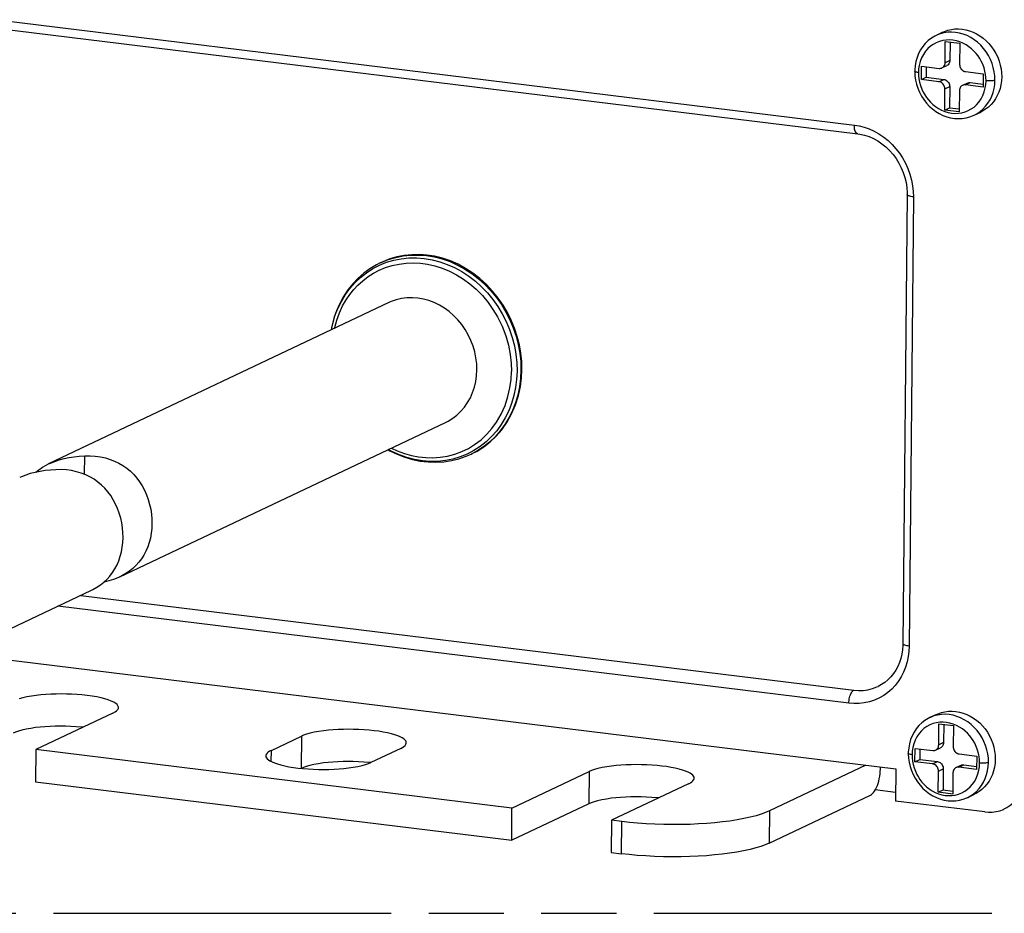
# Model space of a CAD drawing. Header units: millimetres. Extents: x 0 to 210, y 0 to 297.
# Tile 7 of 11: x 65 to 90, y 208 to 231. Entities that reach past the tile are written whole.
import ezdxf

# ---------------------------------------------------------------- set-up
doc = ezdxf.new("R2010")
doc.units = ezdxf.units.MM
doc.header["$LTSCALE"] = 19.36
doc.linetypes.add('PHANTOM', pattern=[0.8, 0.45, -0.05, 0.1, -0.05, 0.1, -0.05])
doc.layers.get('0').update_dxf_attribs({"linetype": 'CONTINUOUS'})
doc.layers.add('DEFAULT_3', color=7, linetype='PHANTOM')

msp = doc.modelspace()

# ---------------------------------------------------------------- linework, layer by layer
at = {"color": 9, "linetype": 'Continuous'}
for p, q in [((64.10925495, 230.73812539), (86.27285095, 228.01677799)), ((88.98976642, 230.16613806), (88.90380857, 230.19197181)), ((89.07319292, 230.13182573), (88.98976642, 230.16613806)), ((88.73853075, 229.68782842), (88.61406635, 229.62879335)), ((87.92647196, 229.38254933), (87.92636932, 229.37473921)), ((89.65806469, 229.32608301), (89.64174255, 229.41095649)), ((88.45544443, 229.1379342), (88.57990884, 229.19696927)), ((89.13739504, 229.0542012), (89.26185944, 229.11323627)), ((89.66960121, 229.15310779), (89.6697039, 229.16092086)), ((88.60770316, 228.95282544), (88.73216756, 229.01186051)), ((87.7954382, 226.16569039), (87.68631971, 214.57393089)), ((74.02846795, 224.40453259), (74.20880333, 224.47729469)), ((74.04842163, 224.46260493), (74.071515, 224.47338663)), ((74.20880333, 224.47729469), (74.39561625, 224.53290615)), ((74.02058112, 224.2727461), (74.18147094, 224.33996698)), ((74.18147094, 224.33996698), (74.35209346, 224.39393632)), ((77.56751198, 221.88652844), (77.57373612, 221.6698622)), ((77.66821256, 221.91436241), (77.67453809, 221.69416652)), ((76.31928813, 219.67622271), (76.48141432, 219.77521739)), ((76.70731125, 219.71612441), (76.54090653, 219.60894792)), ((66.4198122, 219.00579041), (66.42428414, 219.48084808)), ((76.45827619, 219.61806877), (76.28565024, 219.52865307)), ((76.54090653, 219.60894792), (76.38856175, 219.52885726)), ((86.13243808, 213.10058618), (65.73515075, 215.60505814)), ((88.82405791, 212.5627661), (88.73810006, 212.58859985)), ((72.01176513, 212.25061663), (72.00394153, 211.41950855)), ((88.57282224, 212.08445646), (88.44835784, 212.02542138)), ((71.23735672, 211.59468453), (71.24008582, 211.88459919)), ((87.76076345, 211.77917737), (87.76066081, 211.77136725)), ((89.49235617, 211.72271105), (89.47603404, 211.80758453)), ((88.28973592, 211.53456224), (88.41420032, 211.59359731)), ((89.5038927, 211.54973583), (89.50399539, 211.5575489)), ((79.43494371, 211.33916491), (79.42712011, 210.50805683)), ((88.44199464, 211.34945348), (88.56645905, 211.40848855)), ((88.97168652, 211.45082924), (89.09615093, 211.50986431)), ((84.08359907, 210.32247753), (84.07577547, 209.49136945)), ((80.26740736, 209.21580448), (80.27523096, 210.04691255))]:
    msp.add_line(p, q, dxfattribs=at)
at = {"color": 7, "linetype": 'Continuous'}
for p, q in [((64.19898659, 230.51428481), (86.36258259, 227.79293741)), ((88.55841817, 230.41591066), (88.38416801, 230.33326156)), ((88.61406635, 229.62879335), (88.61920384, 230.17455432)), ((88.61920384, 230.17455432), (88.99350756, 230.1285956)), ((88.74296947, 230.15935781), (88.73853075, 229.68782842)), ((88.99350756, 230.1285956), (88.98837006, 229.58283463)), ((88.53352499, 229.49317892), (88.6579894, 229.55221399)), ((88.00166527, 229.19365128), (88.00489902, 229.53717595)), ((88.00489902, 229.53717595), (88.45867819, 229.48145887)), ((88.12866465, 229.52197944), (88.12612967, 229.25268635)), ((89.14062879, 229.39772587), (89.59440795, 229.34200879)), ((89.59440795, 229.34200879), (89.5911742, 228.99848412)), ((88.00166527, 229.19365128), (88.12612967, 229.25268635)), ((88.45544443, 229.1379342), (88.00166527, 229.19365128)), ((88.12612967, 229.25268635), (88.57990884, 229.19696927)), ((89.18701263, 229.10151622), (89.06254823, 229.04248115)), ((89.5911742, 228.99848412), (89.13739504, 229.0542012)), ((89.26185944, 229.11323627), (89.59187297, 229.0727157)), ((88.60256566, 228.40706447), (88.60770316, 228.95282544)), ((88.73216756, 229.01186051), (88.72703007, 228.46609954)), ((88.98200687, 228.90686673), (88.97686938, 228.36110575)), ((88.60256566, 228.40706447), (88.72703007, 228.46609954)), ((88.97686938, 228.36110575), (88.60256566, 228.40706447)), ((88.72703007, 228.46609954), (88.97756815, 228.43533733)), ((89.3612625, 228.2732406), (89.53551267, 228.3558897)), ((87.63494633, 226.22746507), (87.52579674, 214.63564868)), ((74.07312413, 224.47432319), (74.04842103, 224.4626062)), ((74.26747284, 223.4372527), (65.49480179, 219.27626174)), ((67.32827269, 216.36069641), (75.73311458, 220.34722127)), ((76.54534977, 219.60869926), (76.71681176, 219.71712802)), ((76.38856235, 219.528856), (76.41326544, 219.540573)), ((76.41330522, 219.54048882), (76.54534977, 219.60869926)), ((61.51537213, 213.60356275), (66.58148627, 216.00648599)), ((66.32412264, 215.8844151), (86.25951035, 213.43665727)), ((87.52579674, 214.63564868), (87.52579734, 214.6357019)), ((63.15043552, 214.37909439), (87.34200437, 211.40874323)), ((67.15231062, 212.84728262), (65.16088016, 211.90272148)), ((88.39270966, 212.8125387), (88.21845949, 212.7298896)), ((88.44835784, 212.02542138), (88.45349533, 212.57118236)), ((88.45349533, 212.57118236), (88.82779905, 212.52522364)), ((88.57726096, 212.55598585), (88.57282224, 212.08445646)), ((88.82779905, 212.52522364), (88.82266155, 211.97946267)), ((71.24008582, 211.88459919), (72.01176513, 212.25061663)), ((65.16088016, 211.90272148), (65.15305656, 211.0716134)), ((77.44351325, 210.39460377), (65.16088016, 211.90272148)), ((74.5754892, 211.9358309), (73.80380989, 211.56981346)), ((87.83595676, 211.59027932), (87.83919051, 211.93380399)), ((87.83919051, 211.93380399), (88.29296967, 211.87808691)), ((87.96295614, 211.91860748), (87.96042116, 211.64931439)), ((88.36781648, 211.88980696), (88.49228088, 211.94884203)), ((88.97492028, 211.79435391), (89.42869944, 211.73863683)), ((73.80129657, 211.5687242), (73.75383493, 211.57359343)), ((87.83595676, 211.59027932), (87.96042116, 211.64931439)), ((88.28973592, 211.53456224), (87.83595676, 211.59027932)), ((87.96042116, 211.64931439), (88.41420032, 211.59359731)), ((89.42869944, 211.73863683), (89.42546568, 211.39511216)), ((77.44351325, 210.39460377), (79.43494371, 211.33916491)), ((86.57288714, 211.50317895), (84.08359907, 210.32247753)), ((86.94367249, 211.40324814), (86.94418403, 211.45758943)), ((87.34200437, 211.40874323), (87.33418077, 210.57763516)), ((88.43685715, 210.80369251), (88.44199464, 211.34945348)), ((88.56645905, 211.40848855), (88.56132155, 210.86272758)), ((88.81629836, 211.30349476), (88.81116086, 210.75773379)), ((89.02130412, 211.49814426), (88.89683972, 211.43910919)), ((89.42546568, 211.39511216), (88.97168652, 211.45082924)), ((89.09615093, 211.50986431), (89.42616446, 211.46934374)), ((65.15305656, 211.0716134), (77.43568965, 209.56349569)), ((81.99866778, 211.02437917), (80.00723732, 210.07981804)), ((87.33627709, 210.80032989), (86.81421756, 210.86443075)), ((88.43685715, 210.80369251), (88.56132155, 210.86272758)), ((88.81116086, 210.75773379), (88.43685715, 210.80369251)), ((88.56132155, 210.86272758), (88.81185964, 210.83196537)), ((79.42712011, 210.50805683), (77.43568965, 209.56349569)), ((84.07577547, 209.49136945), (86.68952795, 210.73110595)), ((89.64153243, 210.29432799), (87.33418077, 210.57763516)), ((89.19555399, 210.66986864), (89.36980415, 210.75251774)), ((77.43568965, 209.56349569), (77.44351325, 210.39460377)), ((80.00723732, 210.07981804), (79.99941372, 209.24870996)), ((80.27523096, 210.04691255), (80.00723732, 210.07981804)), ((79.99941372, 209.24870996), (80.26740736, 209.21580448))]:
    msp.add_line(p, q, dxfattribs=at)
for points in [[(88.38337914, 230.33288546), (88.34588389, 230.31398682), (88.25851943, 230.26094007), (88.17722358, 230.19823581), (88.10286669, 230.12650462), (88.03623457, 230.04647359), (87.97800604, 229.95892739), (87.92877219, 229.86470987), (87.8890428, 229.76472845), (87.85923726, 229.65992908), (87.83969078, 229.55130058), (87.83065442, 229.43985775), (87.83006169, 229.41191383)], [(88.55841817, 230.41591066), (88.59945368, 230.43409838), (88.68625133, 230.46470176), (88.7761215, 230.48615571), (88.86880988, 230.4983146), (88.96302046, 230.50092847), (89.05739794, 230.49404415), (89.15168563, 230.47776322), (89.24562309, 230.4520489), (89.33786502, 230.41718519), (89.42713457, 230.37373236), (89.51316411, 230.32190413), (89.59562104, 230.26182903), (89.67339468, 230.19423462), (89.74552818, 230.12001638), (89.8117061, 230.03957607), (89.87154955, 229.95331988), (89.92435705, 229.86218689), (89.9695826, 229.76715953), (90.00693716, 229.66890746), (90.03613587, 229.56815824), (90.05689869, 229.46582707), (90.06903973, 229.36281268), (90.07245505, 229.25998588)], [(88.53346219, 229.49331278), (88.54812278, 229.50133528), (88.56678511, 229.51576814), (88.58286589, 229.53356206), (88.59614702, 229.55488327), (88.60608316, 229.57846693), (88.61197902, 229.60295244), (88.61406635, 229.62879335)], [(88.73853075, 229.68782842), (88.73669354, 229.66318837), (88.73117596, 229.63950203), (88.72180827, 229.61629027), (88.70909971, 229.59499045), (88.69345247, 229.57689199), (88.675018, 229.56195957), (88.65791853, 229.55236419)], [(88.98837006, 229.58283463), (88.98973967, 229.55780084), (88.99479909, 229.5328158), (89.00370865, 229.50735988), (89.01598732, 229.48299201), (89.03125808, 229.4610973), (89.04936918, 229.44167764), (89.07045174, 229.42495433), (89.09328014, 229.41165426), (89.11652475, 229.40267819), (89.14062879, 229.39772587)], [(87.83006166, 229.4119102), (87.83001577, 229.39669407), (87.83528827, 229.28820804), (87.8503406, 229.17976716), (87.87503731, 229.07244408), (87.90914912, 228.96726253), (87.95235193, 228.86523386), (88.00423221, 228.76733678), (88.06429182, 228.67450816), (88.13195181, 228.58763565), (88.20656048, 228.50754542), (88.28739445, 228.4349992), (88.37367851, 228.37067455), (88.46457105, 228.31517576), (88.55921569, 228.26899991), (88.65670971, 228.23256059), (88.75612176, 228.20617277), (88.85646461, 228.19005269), (88.95685578, 228.18429478), (89.05634866, 228.18891087), (89.15408714, 228.20382577), (89.24919674, 228.22888549), (89.34080808, 228.26384805), (89.36077958, 228.27301318)], [(88.45867819, 229.48145887), (88.48167887, 229.48036939), (88.5042532, 229.48331897), (88.52686498, 229.49042921), (88.53346219, 229.49331278)], [(88.60770316, 228.95282544), (88.60633355, 228.97785923), (88.60127414, 229.00284427), (88.59236457, 229.02830019), (88.5800859, 229.05266806), (88.56481514, 229.07456277), (88.54670404, 229.09398243), (88.52562148, 229.11070574), (88.50279308, 229.12400582), (88.47954847, 229.13298188), (88.45544443, 229.1379342)], [(88.57990884, 229.19696927), (88.6028769, 229.1924145), (88.62534364, 229.18393458), (88.6477695, 229.17129441), (88.66877313, 229.15519929), (88.68712095, 229.13622216), (88.70282999, 229.11452493), (88.7156795, 229.08999529), (88.7251492, 229.06402889), (88.73057099, 229.03815374), (88.73216756, 229.01186051)], [(89.06261103, 229.0423473), (89.04795044, 229.03432479), (89.02928812, 229.01989193), (89.01320733, 229.00209801), (88.9999262, 228.9807768), (88.98999006, 228.95719314), (88.98409421, 228.93270763), (88.98200687, 228.90686673)], [(89.13739504, 229.0542012), (89.11439435, 229.05529068), (89.09182002, 229.0523411), (89.06920824, 229.04523086), (89.06261103, 229.0423473)], [(89.1870835, 229.10136602), (89.19133239, 229.1032841), (89.21435819, 229.11095398), (89.23771793, 229.11420776), (89.26185944, 229.11323627)], [(90.07245505, 229.25998588), (90.06711498, 229.15824498), (90.053066, 229.05844792), (90.03042441, 228.96143335), (89.99939477, 228.86806915), (89.96028454, 228.77922023), (89.91338391, 228.69551667), (89.85897635, 228.61753353), (89.79763869, 228.54614412), (89.73011104, 228.4821325), (89.65676083, 228.42578733), (89.57788573, 228.37741841), (89.53551267, 228.3558897)], [(86.36252036, 227.79294893), (86.41360979, 227.78553494), (86.53324629, 227.75921818), (86.6513142, 227.72069632), (86.7667941, 227.67035509), (86.87864493, 227.60869047), (86.98587241, 227.53628883), (87.08751338, 227.45383659), (87.1826824, 227.36208513), (87.27054745, 227.26186358), (87.3503416, 227.15406949), (87.42136952, 227.03966123), (87.48301641, 226.91964238), (87.53474543, 226.79506246), (87.57610154, 226.66701026), (87.60671573, 226.53660396), (87.62630607, 226.40499311), (87.63468468, 226.27329051), (87.63494633, 226.22746507)], [(74.47349103, 224.61689203), (74.29295239, 224.56368544), (74.11587808, 224.49403061), (74.07309991, 224.47437433)], [(77.69924245, 221.70588336), (77.69366401, 221.91786669), (77.67201622, 222.13132723), (77.63428778, 222.34726545), (77.58051257, 222.56267996), (77.50999535, 222.77624766), (77.42491209, 222.98393422), (77.32827576, 223.17948702), (77.21688009, 223.36823781), (77.08773689, 223.55533754), (76.94320486, 223.73507598), (76.78354912, 223.90436073), (76.61206226, 224.06048934), (76.4314689, 224.19974965), (76.24373815, 224.3220785), (76.05207878, 224.42589283), (75.85549638, 224.51204026), (75.65177069, 224.58121133), (75.44778798, 224.63229422), (75.25199241, 224.66393551), (75.05749004, 224.67755056), (74.85736341, 224.67402037), (74.66012718, 224.6535945), (74.47349103, 224.61689203)], [(74.04715812, 224.46200511), (73.94891645, 224.41220497), (73.78065564, 224.31127491), (73.62178966, 224.19517735), (73.47337823, 224.06467842), (73.33640568, 223.92063733), (73.2117754, 223.76399866), (73.10030485, 223.59578371), (73.00270991, 223.4170575), (72.91962418, 223.22894583), (72.85159319, 223.0326225), (72.79907566, 222.82929554), (72.78216254, 222.73275088)], [(76.53852815, 221.70336554), (76.53341099, 221.85752883), (76.51521524, 222.01199233), (76.48409482, 222.16543938), (76.44031498, 222.31655757), (76.38425, 222.46405459), (76.31637816, 222.60667275), (76.23727946, 222.74319402), (76.14762702, 222.87245681), (76.04818269, 222.99336115), (75.93979628, 223.10487237), (75.8233934, 223.20603763), (75.6999678, 223.2959932), (75.57057434, 223.37397063), (75.43631536, 223.43930597), (75.29833491, 223.49144227), (75.15781058, 223.52993421), (75.01594071, 223.55445316), (74.87393724, 223.56478943), (74.73301314, 223.56085488), (74.59437047, 223.54268342), (74.45919274, 223.51043056), (74.3286317, 223.46437138), (74.26747284, 223.4372527)], [(75.73311458, 220.34722127), (75.79678785, 220.37957603), (75.91482427, 220.45195585), (76.02505738, 220.53662412), (76.12654568, 220.63285721), (76.21842188, 220.73983127), (76.29990509, 220.8566356), (76.37030181, 220.98227608), (76.42901074, 221.11568007), (76.47553115, 221.25571041), (76.50946526, 221.40116954), (76.53052372, 221.5508132), (76.53852815, 221.70336554)], [(76.71681176, 219.71712802), (76.8818985, 219.84513811), (77.03756287, 219.99257611), (77.18172332, 220.15855531), (77.31357391, 220.34652063), (77.43405564, 220.56434249), (77.5358462, 220.79785772), (77.61067192, 221.03902866), (77.66232791, 221.27734923), (77.69198107, 221.49798597), (77.69924245, 221.70588336)], [(65.49480887, 219.27624806), (65.54036435, 219.29705319), (65.65159157, 219.34147598), (65.76841744, 219.37966242), (65.89073382, 219.41171629), (66.01854056, 219.4376808), (66.15071626, 219.45776753), (66.28608426, 219.47209367), (66.42428414, 219.48084808)], [(66.42428414, 219.48084808), (66.5629377, 219.48260989), (66.69859059, 219.47456084), (66.83088359, 219.45685133), (66.95861294, 219.42972174), (67.08062365, 219.39338793), (67.19694495, 219.34821629), (67.30747222, 219.29449993), (67.4119565, 219.23261448), (67.51025074, 219.16297394), (67.60235229, 219.08571366), (67.6884764, 219.00089387), (67.76812049, 218.90909069), (67.84097404, 218.81090217), (67.90701165, 218.70633031), (67.9663965, 218.59515082), (68.01845372, 218.47859856), (68.06271423, 218.35734352), (68.09894543, 218.23285264), (68.12669167, 218.10625864), (68.14613382, 217.97916344), (68.15713768, 217.85372327), (68.15990315, 217.7292757)], [(74.24717611, 219.64242149), (74.28988546, 219.61739054), (74.48123236, 219.5248735), (74.67740975, 219.4489879), (74.87709175, 219.39021342), (75.07892351, 219.34891258), (75.28152489, 219.32532351), (75.48346114, 219.31955212), (75.68348739, 219.33157381), (75.88031082, 219.36126723), (76.07266866, 219.40840799), (76.25931448, 219.47266662), (76.38731072, 219.52826439)], [(65.16038214, 219.06084465), (65.24266237, 219.12652212), (65.33581773, 219.18964994), (65.43503489, 219.24641917), (65.49480887, 219.27624806)], [(65.67749771, 219.12663765), (65.53929784, 219.11788324), (65.40392984, 219.1035571), (65.27175413, 219.08347037), (65.1439474, 219.05750586), (65.02163102, 219.025452), (64.90480515, 218.98726555), (64.79357793, 218.94284277), (64.74802245, 218.92203763)], [(67.41311673, 217.37506527), (67.41035125, 217.49951285), (67.3993474, 217.62495302), (67.37990525, 217.75204821), (67.35215901, 217.87864222), (67.31592781, 218.00313309), (67.2716673, 218.12438813), (67.21961007, 218.24094039), (67.16022523, 218.35211988), (67.09418762, 218.45669174), (67.02133407, 218.55488027), (66.94168998, 218.64668344), (66.85556587, 218.73150324), (66.76346432, 218.80876352), (66.66517008, 218.87840405), (66.5606858, 218.9402895), (66.45015852, 218.99400587), (66.33383723, 219.0391775), (66.21182651, 219.07551131), (66.08409717, 219.1026409), (65.95180416, 219.12035041), (65.81615128, 219.12839946), (65.67749771, 219.12663765)], [(68.15990315, 217.7292757), (68.15481663, 217.60618311), (68.14149638, 217.48469034), (68.1197325, 217.36409272), (68.0896893, 217.24633541), (68.05120727, 217.13284405), (68.00475668, 217.02433951), (67.95058077, 216.92190975), (67.88918009, 216.82580753), (67.82126952, 216.73682122), (67.74667612, 216.65443075), (67.66542912, 216.57829884), (67.57783966, 216.50862431), (67.48441644, 216.4455711), (67.38493007, 216.38891341), (67.32826627, 216.36070882)], [(66.58147985, 216.0064984), (66.63814365, 216.03470298), (66.73763002, 216.09136068), (66.83105323, 216.15441388), (66.9186427, 216.22408841), (66.9998897, 216.30022033), (67.07448309, 216.38261079), (67.14239366, 216.4715971), (67.20379435, 216.56769932), (67.25797026, 216.67012908), (67.30442085, 216.77863362), (67.34290288, 216.89212498), (67.37294607, 217.00988229), (67.39470996, 217.13047991), (67.40803021, 217.25197268), (67.41311673, 217.37506527)], [(67.32826627, 216.36070882), (67.27935896, 216.33843814), (67.16788396, 216.29420538), (67.05078069, 216.25622341), (66.92815392, 216.22439638), (66.91595221, 216.22194822)], [(87.52582783, 214.63570297), (87.52499671, 214.59790256), (87.51649247, 214.48272292), (87.49898192, 214.36950376), (87.47251244, 214.25919205), (87.43722036, 214.15269702), (87.39333295, 214.05090431), (87.34115624, 213.95464486), (87.2810841, 213.86472082), (87.21358887, 213.78187328), (87.13914779, 213.70670827), (87.05829345, 213.63978744), (86.97153383, 213.58156982), (86.88441533, 213.5348467)], [(67.29506454, 212.99126463), (67.29411947, 213.00299419), (67.28293247, 213.03537572), (67.25999784, 213.06646193), (67.22400973, 213.09707484), (67.17374829, 213.12802143), (67.11017092, 213.15830673), (67.03336155, 213.18735343), (66.94472071, 213.21471559), (66.84565044, 213.23974549), (66.73623016, 213.2624711), (66.61587766, 213.28286565), (66.48797985, 213.30044565), (66.35470501, 213.31469014), (66.21912683, 213.32568485), (66.08572002, 213.33324962), (65.95244972, 213.33766116), (65.81849121, 213.33916081), (65.68468875, 213.33767456), (65.55083156, 213.33321383), (65.41926012, 213.32576369), (65.29272826, 213.3153877), (65.16978524, 213.30186192), (65.04825886, 213.28482951), (64.93306722, 213.26475264), (64.82797908, 213.24170626), (64.73427023, 213.21649519)], [(86.25951035, 213.43665727), (86.37729981, 213.42766039), (86.49622194, 213.43148175), (86.61745386, 213.44795702), (86.73746423, 213.47757923), (86.85376547, 213.52141539), (86.88416632, 213.53536977)], [(67.15231062, 212.84728262), (67.20624507, 212.87639852), (67.24756202, 212.90661629), (67.27649414, 212.93813155), (67.29234346, 212.9703574), (67.29506454, 212.99126463)], [(88.39270966, 212.8125387), (88.43374517, 212.83072642), (88.52054282, 212.8613298), (88.61041299, 212.88278374), (88.70310137, 212.89494264), (88.79731195, 212.89755651), (88.89168943, 212.89067219), (88.98597711, 212.87439126), (89.07991458, 212.84867694), (89.17215651, 212.81381323), (89.26142605, 212.7703604), (89.3474556, 212.71853217), (89.42991253, 212.65845707), (89.50768617, 212.59086265), (89.57981967, 212.51664442), (89.64599759, 212.4362041), (89.70584104, 212.34994792), (89.75864854, 212.25881492), (89.80387409, 212.16378757), (89.84122865, 212.0655355), (89.87042736, 211.96478628), (89.89119017, 211.86245511), (89.90333122, 211.75944071), (89.90674653, 211.65661392)], [(88.21767063, 212.72951349), (88.18017538, 212.71061486), (88.09281092, 212.65756811), (88.01151507, 212.59486385), (87.93715818, 212.52313266), (87.87052606, 212.44310163), (87.81229752, 212.35555543), (87.76306368, 212.26133791), (87.72333429, 212.16135648), (87.69352874, 212.05655712), (87.67398226, 211.94792862), (87.66494591, 211.83648579), (87.66435318, 211.80854187)], [(66.37829626, 212.48015763), (66.33065635, 212.48504516), (66.20055359, 212.49509268), (66.06466776, 212.50240845), (65.92778791, 212.50680601), (65.7955513, 212.5081132), (65.66429212, 212.50637724), (65.53038962, 212.50148786), (65.39934588, 212.49374531), (65.27786659, 212.48378767), (65.15872023, 212.47049115), (65.0328406, 212.45242871), (64.91243741, 212.43114806), (64.80706641, 212.40738843), (64.71562322, 212.3821482), (64.64044884, 212.35682774), (64.58076295, 212.33096027)], [(74.71790911, 212.07981711), (74.7160688, 212.10103278), (74.70486211, 212.12804691), (74.68378617, 212.15416737), (74.65348358, 212.18093394), (74.61274744, 212.20778492), (74.56069174, 212.23486214), (74.49699647, 212.26159491), (74.42082637, 212.28757101), (74.33284113, 212.31245678), (74.2321622, 212.33603633), (74.12256898, 212.35754413), (74.00766359, 212.3760738), (73.88709929, 212.39183215), (73.76165853, 212.40470151), (73.63155576, 212.41474904), (73.49566994, 212.4220648), (73.35879009, 212.42646236), (73.22655348, 212.42776956), (73.0952943, 212.4260336), (72.9613918, 212.42114422), (72.83034806, 212.41340166), (72.70886877, 212.40344403), (72.58972241, 212.3901475), (72.46384278, 212.37208507), (72.34343959, 212.35080442), (72.23806858, 212.32704479), (72.1466254, 212.30180455), (72.07145102, 212.2764841), (72.01176513, 212.25061663)], [(74.5754892, 211.9358309), (74.62144716, 211.95983446), (74.65887721, 211.98524148), (74.68823241, 212.01204391), (74.70815353, 212.04026588), (74.7172086, 212.07076744), (74.71790911, 212.07981711)], [(88.57282224, 212.08445646), (88.57098503, 212.05981641), (88.56546745, 212.03613007), (88.55609976, 212.01291831), (88.5433912, 211.99161849), (88.52774396, 211.97352003), (88.50930949, 211.95858761), (88.49221002, 211.94899223)], [(71.24008582, 211.88459919), (71.19412786, 211.86059562), (71.15669781, 211.8351886), (71.12734261, 211.80838618), (71.10742149, 211.78016421), (71.09836642, 211.74966265), (71.09766591, 211.74061298)], [(87.66435314, 211.80853823), (87.66430726, 211.79332211), (87.66957976, 211.68483608), (87.68463209, 211.57639519), (87.7093288, 211.46907212), (87.74344061, 211.36389057), (87.78664342, 211.26186189), (87.8385237, 211.16396482), (87.89858331, 211.0711362), (87.9662433, 210.98426369), (88.04085197, 210.90417345), (88.12168594, 210.83162724), (88.20797, 210.76730259), (88.29886254, 210.7118038), (88.39350718, 210.66562795), (88.49100119, 210.62918863), (88.59041325, 210.60280081), (88.6907561, 210.58668073), (88.79114726, 210.58092282), (88.89064015, 210.58553891), (88.98837863, 210.60045381), (89.08348822, 210.62551353), (89.17509957, 210.66047608), (89.19507107, 210.66964122)], [(88.29296967, 211.87808691), (88.31597036, 211.87699743), (88.33854469, 211.87994701), (88.36115647, 211.88705724), (88.36775368, 211.88994081)], [(88.36775368, 211.88994081), (88.38241427, 211.89796332), (88.40107659, 211.91239618), (88.41715738, 211.9301901), (88.43043851, 211.95151131), (88.44037465, 211.97509497), (88.4462705, 211.99958048), (88.44835784, 212.02542138)], [(88.82266155, 211.97946267), (88.82403116, 211.95442887), (88.82909057, 211.92944384), (88.83800014, 211.90398792), (88.85027881, 211.87962005), (88.86554957, 211.85772534), (88.88366067, 211.83830568), (88.90474322, 211.82158236), (88.92757163, 211.80828229), (88.95081624, 211.79930623), (88.97492028, 211.79435391)], [(71.09766591, 211.74061298), (71.09950622, 211.71939731), (71.11071291, 211.69238318), (71.13178885, 211.66626271), (71.16209144, 211.63949615), (71.20282758, 211.61264516), (71.25488328, 211.58556794), (71.31857855, 211.55883518), (71.39474865, 211.53285908), (71.48273389, 211.5079733), (71.58341282, 211.48439376), (71.69300604, 211.46288595), (71.80791143, 211.44435629), (71.92847573, 211.42859793), (72.0539165, 211.41572857), (72.18401926, 211.40568105), (72.31990508, 211.39836528), (72.45678493, 211.39396772), (72.58902154, 211.39266053), (72.72028072, 211.39439649), (72.85418322, 211.39928587), (72.98522696, 211.40702842), (73.10670625, 211.41698606), (73.22585261, 211.43028258), (73.35173224, 211.44834502), (73.47213543, 211.46962567), (73.57750644, 211.4933853), (73.66894962, 211.51862553), (73.744124, 211.54394599), (73.80380989, 211.56981346)], [(73.75383493, 211.57359343), (73.62373217, 211.58364096), (73.48784634, 211.59095672), (73.35096649, 211.59535429), (73.21872988, 211.59666148), (73.0874707, 211.59492552), (72.9535682, 211.59003614), (72.82252447, 211.58229359), (72.70104517, 211.57233595), (72.58189881, 211.55903942), (72.45601919, 211.54097699), (72.33561599, 211.51969634), (72.23024499, 211.49593671), (72.1388018, 211.47069648), (72.06362742, 211.44537602), (72.00645486, 211.42059781)], [(88.44199464, 211.34945348), (88.44062503, 211.37448727), (88.43556562, 211.39947231), (88.42665606, 211.42492823), (88.41437739, 211.4492961), (88.39910663, 211.47119081), (88.38099553, 211.49061046), (88.35991297, 211.50733378), (88.33708457, 211.52063385), (88.31383995, 211.52960992), (88.28973592, 211.53456224)], [(88.41420032, 211.59359731), (88.43716839, 211.58904254), (88.45963513, 211.58056262), (88.48206099, 211.56792245), (88.50306461, 211.55182733), (88.52141243, 211.5328502), (88.53712147, 211.51115297), (88.54997099, 211.48662333), (88.55944069, 211.46065693), (88.56486248, 211.43478178), (88.56645905, 211.40848855)], [(89.90674653, 211.65661392), (89.90140646, 211.55487302), (89.88735749, 211.45507596), (89.86471589, 211.35806139), (89.83368626, 211.26469719), (89.79457603, 211.17584827), (89.7476754, 211.0921447), (89.69326784, 211.01416157), (89.63193018, 210.94277215), (89.56440252, 210.87876054), (89.49105232, 210.82241536), (89.41217722, 210.77404645), (89.36980415, 210.75251774)], [(82.14108769, 211.16836538), (82.13924738, 211.18958105), (82.12804069, 211.21659519), (82.10696476, 211.24271565), (82.07666216, 211.26948221), (82.03592602, 211.2963332), (81.98387032, 211.32341042), (81.92017505, 211.35014318), (81.84400495, 211.37611929), (81.75601971, 211.40100506), (81.65534078, 211.4245846), (81.54574756, 211.44609241), (81.43084217, 211.46462207), (81.31027787, 211.48038043), (81.18483711, 211.49324979), (81.05473434, 211.50329731), (80.91884852, 211.51061308), (80.78196867, 211.51501064), (80.64973206, 211.51631784), (80.51847288, 211.51458188), (80.38457038, 211.5096925), (80.25352664, 211.50194994), (80.13204735, 211.49199231), (80.01290099, 211.47869578), (79.88702136, 211.46063334), (79.76661817, 211.43935269), (79.66124716, 211.41559307), (79.56980398, 211.39035283), (79.4946296, 211.36503238), (79.43494371, 211.33916491)], [(86.68952795, 210.73110595), (86.71616834, 210.74665061), (86.74295974, 210.76924728), (86.77030366, 210.79927126), (86.79699562, 210.83559662), (86.82196295, 210.87739861), (86.84521169, 210.92414901), (86.86642631, 210.97513995), (86.8854988, 211.0300856), (86.90230669, 211.08870391), (86.91657787, 211.15027565), (86.92807323, 211.21485655), (86.93657135, 211.27983975), (86.94173346, 211.34231341), (86.94367249, 211.40324814)], [(88.89690252, 211.43897533), (88.88224193, 211.43095283), (88.8635796, 211.41651997), (88.84749882, 211.39872605), (88.83421769, 211.37740484), (88.82428155, 211.35382118), (88.81838569, 211.32933567), (88.81629836, 211.30349476)], [(88.97168652, 211.45082924), (88.94868584, 211.45191872), (88.92611151, 211.44896914), (88.90349972, 211.4418589), (88.89690252, 211.43897533)], [(89.02137498, 211.49799406), (89.02562388, 211.49991214), (89.04864968, 211.50758202), (89.07200942, 211.5108358), (89.09615093, 211.50986431)], [(90.14032306, 210.3728576), (90.2058046, 210.40727289), (90.28719829, 210.46066552), (90.36219639, 210.52285238), (90.43071647, 210.59374887), (90.49231316, 210.67319758), (90.54703257, 210.76164366), (90.59331778, 210.85719494), (90.62960886, 210.95902715), (90.65596094, 211.06438171), (90.67185105, 211.16984609), (90.67745353, 211.27655781)], [(81.99866778, 211.02437917), (82.04462575, 211.04838274), (82.08205579, 211.07378976), (82.11141099, 211.10059219), (82.13133211, 211.12881415), (82.14038718, 211.15931572), (82.14108769, 211.16836538)], [(81.22465342, 210.65725418), (81.17701351, 210.66214171), (81.04691075, 210.67218924), (80.91102493, 210.679505), (80.77414507, 210.68390256), (80.64190846, 210.68520976), (80.51064929, 210.6834738), (80.37674678, 210.67858442), (80.24570305, 210.67084186), (80.12422376, 210.66088423), (80.00507739, 210.6475877), (79.87919777, 210.62952526), (79.75879457, 210.60824462), (79.65342357, 210.58448499), (79.56198038, 210.55924475), (79.486806, 210.5339243), (79.42712011, 210.50805683)], [(84.08359907, 210.32247753), (83.98436124, 210.27947058), (83.8690834, 210.23796327), (83.73766581, 210.19772439), (83.59040767, 210.15944756), (83.42583301, 210.12347547), (83.24916764, 210.09062973), (83.06544888, 210.06199457), (82.87376611, 210.03712492), (82.67469339, 210.01587095), (82.46881394, 209.99843118), (82.25651046, 209.98495594), (82.03895859, 209.97543991), (81.8177358, 209.96985608), (81.59201931, 209.9684198), (81.3588771, 209.97138424), (81.1262143, 209.97860893), (80.90104197, 209.99019909), (80.68311034, 210.00567083), (80.47476758, 210.02451921), (80.27523096, 210.04691255)], [(89.64153243, 210.29432799), (89.73611538, 210.28714329), (89.83147481, 210.29024064), (89.92854028, 210.30350615), (90.02452314, 210.3272815), (90.1174549, 210.36236853), (90.14032306, 210.3728576)], [(84.07577547, 209.49136945), (83.97653764, 209.4483625), (83.8612598, 209.40685519), (83.72984221, 209.36661631), (83.58258407, 209.32833949), (83.41800942, 209.29236739), (83.24134404, 209.25952165), (83.05762528, 209.23088649), (82.86594251, 209.20601684), (82.66686979, 209.18476288), (82.46099035, 209.1673231), (82.24868687, 209.15384786), (82.031135, 209.14433183), (81.80991221, 209.138748), (81.58419571, 209.13731172), (81.3510535, 209.14027616), (81.1183907, 209.14750085), (80.89321838, 209.15909101), (80.67528675, 209.17456275), (80.46694398, 209.19341114), (80.26740736, 209.21580448)]]:
    msp.add_lwpolyline(points, dxfattribs=at)
at = {"color": 9, "linetype": 'Continuous'}
for points in [[(89.89820488, 229.17733678), (89.89428958, 229.28655711), (89.88053652, 229.3959382), (89.85707814, 229.50442671), (89.82414034, 229.6109779), (89.78204032, 229.71456568), (89.73118349, 229.8141925), (89.67205962, 229.90889896), (89.60523805, 229.99777302), (89.5313623, 230.07995884), (89.45114377, 230.15466496), (89.36535497, 230.22117196), (89.27482205, 230.27883938), (89.18041684, 230.32711189), (89.08304847, 230.36552461), (88.98365459, 230.39370765), (88.88319236, 230.41138958), (88.78262924, 230.41840013), (88.68293364, 230.41467181), (88.58506563, 230.40024049), (88.48996769, 230.37524516), (88.39855568, 230.33992656), (88.38416801, 230.33326156)], [(88.72931484, 230.21551527), (88.64076668, 230.21280209), (88.55300517, 230.20016408), (88.467251, 230.17713227), (88.38480455, 230.14430885), (88.3072521, 230.1020004), (88.23495653, 230.05062477), (88.16889842, 229.99122503), (88.10881095, 229.92223212), (88.05371182, 229.84097244), (88.00672799, 229.75180274), (87.97092574, 229.6564133), (87.94550476, 229.56012996)], [(88.90380857, 230.19197181), (88.81699454, 230.20846212), (88.72931484, 230.21551527)], [(89.64174255, 229.41095649), (89.61775548, 229.49692567), (89.58378697, 229.58640916), (89.54479678, 229.67085342), (89.50674327, 229.738977), (89.4643141, 229.80138222), (89.41335909, 229.86670007), (89.35635013, 229.92956312), (89.29478542, 229.98730886), (89.22743584, 230.04045352), (89.15284375, 230.08931114), (89.07319292, 230.13182573)], [(87.94550476, 229.56012996), (87.93071456, 229.46957813), (87.92647196, 229.38254933)], [(87.926371, 229.37485746), (87.90334287, 229.37823148), (87.88263703, 229.3823942), (87.86479941, 229.38725562), (87.85028877, 229.39269768), (87.83947271, 229.39858767), (87.83269657, 229.40476987), (87.83009109, 229.41107296), (87.83006166, 229.4119102)], [(87.92636932, 229.37473921), (87.92860518, 229.29286825), (87.93800852, 229.20957718), (87.95433063, 229.12470377), (87.97831765, 229.03873467), (88.0122861, 228.94925127), (88.05127622, 228.86480708), (88.08932969, 228.7966835), (88.13175882, 228.73427827), (88.18271376, 228.66896044), (88.23972264, 228.60609741), (88.30128727, 228.54835167), (88.36863676, 228.495207), (88.44322875, 228.44634936), (88.52287948, 228.40383474), (88.60630586, 228.36952234), (88.6922636, 228.34368852), (88.77907754, 228.32719811), (88.86675715, 228.32014484), (88.95530523, 228.32285787)], [(89.6697039, 229.16092086), (89.66746804, 229.24279187), (89.65806469, 229.32608301)], [(89.3612625, 228.2732406), (89.43372073, 228.31187739), (89.51516437, 228.36672629), (89.59042106, 228.43059384), (89.65876547, 228.5028642), (89.7195408, 228.58284272), (89.77216367, 228.66976324), (89.81612283, 228.76278184), (89.85099028, 228.86098397), (89.87644338, 228.96345724), (89.89223674, 229.06925065), (89.89820488, 229.17733678)], [(89.65056793, 228.97552746), (89.66535836, 229.06607912), (89.66960121, 229.15310779)], [(89.8982037, 229.17733693), (89.88469424, 229.17205495), (89.8677347, 229.16734844), (89.84768796, 229.16334225), (89.82503996, 229.16013967), (89.80034242, 229.15782204), (89.7742461, 229.15646456), (89.74747628, 229.15609148), (89.72069302, 229.15670911), (89.69456103, 229.1582975), (89.66970332, 229.16080316)], [(88.95530523, 228.32285787), (89.04306668, 228.33549571), (89.12882079, 228.35852732), (89.21126722, 228.39135053), (89.28881968, 228.43365877), (89.36111528, 228.48503417), (89.42717344, 228.54443366), (89.48726099, 228.61342631), (89.54236026, 228.69468575), (89.58934427, 228.7838552), (89.62514673, 228.87924437), (89.65056793, 228.97552746)], [(86.27285095, 228.01677799), (86.39801528, 227.99619431), (86.52436069, 227.9633457), (86.65261234, 227.91840542), (86.78059474, 227.86085366), (86.90776413, 227.7890599), (87.02995046, 227.70652955), (87.14190573, 227.61678838), (87.24632011, 227.51814475), (87.34476999, 227.40950742), (87.43534876, 227.29260101), (87.51648233, 227.1692793), (87.58874949, 227.03806355), (87.65311023, 226.89630668), (87.70684679, 226.74936749), (87.74717004, 226.60130608), (87.77525413, 226.45337154), (87.79137407, 226.30849161), (87.7954382, 226.16569039)], [(86.36260763, 227.79293831), (86.34737305, 227.79724577), (86.33296477, 227.80630822), (86.31955514, 227.82002308), (86.30746155, 227.83817516), (86.2969395, 227.8604824), (86.28816511, 227.88645409), (86.28129655, 227.91545443), (86.27641309, 227.94713659), (86.27359064, 227.98112651), (86.27286629, 228.01678529)], [(87.79545356, 226.16569767), (87.76305485, 226.17031138), (87.733372, 226.17584051), (87.70697198, 226.18218984), (87.68415797, 226.18927455), (87.66520543, 226.19701114), (87.65061016, 226.20524018), (87.64072432, 226.21380978), (87.63566273, 226.2225511), (87.6349459, 226.22740922)], [(74.071515, 224.47338663), (74.25478816, 224.54733407), (74.4446444, 224.60385148)], [(74.39561625, 224.53290615), (74.5876306, 224.57098709), (74.78353472, 224.59127737), (74.98199039, 224.5936384), (75.18164196, 224.57805404), (75.38112561, 224.54463076), (75.57907865, 224.49359686), (75.77414887, 224.42530096), (75.96500374, 224.34020959), (76.15033953, 224.23890402), (76.32889021, 224.12207625), (76.49943609, 223.99052435), (76.66081218, 223.84514694), (76.81191611, 223.6869371), (76.95171569, 223.51697557), (77.07925594, 223.33642335), (77.19366564, 223.1465138), (77.29416325, 222.94854419), (77.38006228, 222.74386686), (77.45077594, 222.53387995), (77.50582118, 222.32001791), (77.544822, 222.10374161), (77.56751198, 221.88652844)], [(74.4446444, 224.60385148), (74.6397868, 224.64255279), (74.83888234, 224.66317361), (75.04057099, 224.66557311), (75.24347503, 224.64973487), (75.4462084, 224.61576709), (75.64738624, 224.56390182), (75.84563429, 224.49449333), (76.03959833, 224.40801576), (76.22795337, 224.30505985), (76.40941276, 224.18632887), (76.58273696, 224.0526339), (76.74674198, 223.90488819), (76.9003075, 223.744101), (77.04238451, 223.57137067), (77.17200248, 223.38787713), (77.288276, 223.19487381), (77.39041079, 222.99367914), (77.47770917, 222.78566747), (77.5495748, 222.57225973), (77.60551677, 222.35491372), (77.64515294, 222.13511413), (77.66821256, 221.91436241)], [(72.78695847, 222.73502565), (72.82036649, 222.8953194), (72.87930635, 223.09518584), (72.95380557, 223.28734284), (73.04335524, 223.47047778), (73.14734366, 223.64333966), (73.26506047, 223.80474766), (73.39570155, 223.9535992), (73.53837449, 224.08887747), (73.69210468, 224.20965838), (73.855842, 224.31511689), (74.02846795, 224.40453259)], [(72.86714057, 222.77305705), (72.87205572, 222.79832522), (72.92385626, 222.98545404), (72.9928533, 223.17350571), (73.0756513, 223.35089731), (73.16553329, 223.50774156), (73.26230015, 223.64893189), (73.36275639, 223.77353656), (73.4716643, 223.88927817), (73.59794716, 224.00351033), (73.73454862, 224.10745095), (73.8734857, 224.19573235), (74.02058112, 224.2727461)], [(74.35209346, 224.39393632), (74.53073924, 224.43307728), (74.71391629, 224.45606299), (74.89643556, 224.46259115), (75.08029447, 224.45316123), (75.26601878, 224.42751276), (75.4530383, 224.38525495), (75.6416391, 224.32554929), (75.82919867, 224.24828712), (76.01451657, 224.1531229), (76.1932944, 224.0418211), (76.35922709, 223.91918753), (76.51911744, 223.78065183), (76.67984206, 223.61727535), (76.82873744, 223.43890631), (76.95398162, 223.26257009), (77.07019665, 223.06941531), (77.18699822, 222.83243359), (77.28410695, 222.57966898), (77.35346649, 222.33607186), (77.39931283, 222.09956099), (77.42371637, 221.87512244), (77.42979418, 221.663805)], [(77.67453809, 221.69416652), (77.66408634, 221.47603062), (77.6369287, 221.2614448), (77.59325068, 221.05187491), (77.53335065, 220.8487525), (77.45763778, 220.65346513), (77.36662928, 220.46734679), (77.26094682, 220.29166887), (77.14131231, 220.12763142), (77.008543, 219.97635498), (76.86354582, 219.83887293), (76.70731125, 219.71612441)], [(76.48141432, 219.77521739), (76.64484012, 219.89879463), (76.79674591, 220.04023258), (76.92501676, 220.18544424), (77.04459557, 220.34964894), (77.16558373, 220.557428), (77.26722128, 220.78578827), (77.3410014, 221.01183184), (77.39118938, 221.2365692), (77.41975694, 221.45449475), (77.4297943, 221.66380531)], [(77.57373612, 221.6698622), (77.5634519, 221.45522293), (77.53672959, 221.24407683), (77.49375171, 221.03786625), (77.43481185, 220.83799981), (77.36031263, 220.64584281), (77.27076295, 220.46270787), (77.16677453, 220.28984599), (77.04905772, 220.12843799), (76.91841664, 219.97958645), (76.7757437, 219.84430818)], [(76.28565024, 219.52865307), (76.10531487, 219.45589097), (75.91850194, 219.40027951), (75.72648759, 219.36219857), (75.53058347, 219.34190828), (75.3321278, 219.33954725), (75.13247623, 219.35513161), (74.93299259, 219.3885549), (74.73503954, 219.43958879), (74.53996932, 219.50788469), (74.34911445, 219.59297606), (74.25332218, 219.64533665)], [(74.33302013, 219.68313842), (74.48535831, 219.61201464), (74.66768023, 219.54415252), (74.84965541, 219.49287276), (75.03326725, 219.45718424), (75.21904507, 219.43721241), (75.40642744, 219.43349465), (75.59571564, 219.44680557), (75.78429512, 219.47788967), (75.97097464, 219.52738129), (76.1514326, 219.59457556), (76.31928813, 219.67622271)], [(76.7757437, 219.84430818), (76.62201351, 219.72352727), (76.45827619, 219.61806877)], [(87.68631971, 214.57393089), (87.68022517, 214.43921725), (87.66291449, 214.30447974), (87.63462278, 214.16890765), (87.59464471, 214.03493313), (87.54141676, 213.90331916), (87.47774856, 213.77826256), (87.40635718, 213.6651366), (87.32595678, 213.56117492), (87.23570148, 213.46476686), (87.13698855, 213.37781867), (87.03136906, 213.30185972), (86.91753579, 213.23641005), (86.7931409, 213.18069364), (86.66285743, 213.13712801), (86.53015046, 213.10834297), (86.39629605, 213.09292574), (86.26402914, 213.09027312), (86.13243808, 213.10058618)], [(87.68631971, 214.57393089), (87.65392121, 214.57854472), (87.62420667, 214.58408972), (87.59768453, 214.590471), (87.57480858, 214.59757938), (87.55597023, 214.60529323), (87.54149183, 214.61348058), (87.53162108, 214.62200132), (87.5265269, 214.63070967), (87.52579674, 214.63564868)], [(86.13245342, 213.10059343), (86.13385839, 213.13725879), (86.13734858, 213.17424162), (86.14287495, 213.21086261), (86.15035386, 213.24667017), (86.15969848, 213.28123729), (86.17073704, 213.31377159), (86.18328213, 213.34360952), (86.19707079, 213.37022409), (86.21177877, 213.39309613), (86.22723088, 213.41195882), (86.24324036, 213.4265468), (86.25951007, 213.43662314)], [(89.73249637, 211.57396482), (89.72858107, 211.68318515), (89.71482801, 211.79256624), (89.69136962, 211.90105475), (89.65843183, 212.00760594), (89.6163318, 212.11119372), (89.56547498, 212.21082054), (89.5063511, 212.30552699), (89.43952954, 212.39440106), (89.36565378, 212.47658687), (89.28543525, 212.55129299), (89.19964646, 212.6178), (89.10911354, 212.67546742), (89.01470833, 212.72373993), (88.91733996, 212.76215265), (88.81794607, 212.79033568), (88.71748384, 212.80801762), (88.61692072, 212.81502817), (88.51722513, 212.81129984), (88.41935712, 212.79686853), (88.32425918, 212.7718732), (88.23284717, 212.7365546), (88.21845949, 212.7298896)], [(88.56360633, 212.6121433), (88.47505817, 212.60943013), (88.38729665, 212.59679212), (88.30154249, 212.57376031), (88.21909603, 212.54093689), (88.14154359, 212.49862844), (88.06924802, 212.44725281), (88.00318991, 212.38785306), (87.94310244, 212.31886016), (87.88800331, 212.23760048), (87.84101948, 212.14843078), (87.80521723, 212.05304134), (87.77979625, 211.956758)], [(88.73810006, 212.58859985), (88.65128603, 212.60509015), (88.56360633, 212.6121433)], [(89.47603404, 211.80758453), (89.45204697, 211.8935537), (89.41807846, 211.9830372), (89.37908826, 212.06748146), (89.34103475, 212.13560504), (89.29860558, 212.19801025), (89.24765057, 212.26332811), (89.19064161, 212.32619116), (89.1290769, 212.3839369), (89.06172732, 212.43708155), (88.98713524, 212.48593918), (88.9074844, 212.52845376), (88.82405791, 212.5627661)], [(87.76066249, 211.7714855), (87.73763436, 211.77485952), (87.71692852, 211.77902223), (87.6990909, 211.78388366), (87.68458026, 211.78932572), (87.6737642, 211.79521571), (87.66698805, 211.80139791), (87.66438258, 211.807701), (87.66435314, 211.80853823)], [(87.77979625, 211.956758), (87.76500604, 211.86620616), (87.76076345, 211.77917737)], [(87.76066081, 211.77136725), (87.76289666, 211.68949629), (87.7723, 211.60620521), (87.78862211, 211.52133181), (87.81260914, 211.43536271), (87.84657758, 211.34587931), (87.88556771, 211.26143512), (87.92362118, 211.19331154), (87.96605031, 211.13090631), (88.01700525, 211.06558848), (88.07401413, 211.00272545), (88.13557876, 210.94497971), (88.20292825, 210.89183504), (88.27752023, 210.8429774), (88.35717097, 210.80046277), (88.44059735, 210.76615038), (88.52655509, 210.74031656), (88.61336902, 210.72382615), (88.70104863, 210.71677288), (88.78959672, 210.7194859)], [(89.19555399, 210.66986864), (89.26801221, 210.70850543), (89.34945585, 210.76335432), (89.42471255, 210.82722188), (89.49305696, 210.89949224), (89.55383229, 210.97947076), (89.60645516, 211.06639127), (89.65041432, 211.15940988), (89.68528177, 211.25761201), (89.71073486, 211.36008528), (89.72652823, 211.46587869), (89.73249637, 211.57396482)], [(89.48485941, 211.3721555), (89.49964985, 211.46270716), (89.5038927, 211.54973583)], [(89.50399539, 211.5575489), (89.50175953, 211.63941991), (89.49235617, 211.72271105)], [(89.73249519, 211.57396497), (89.71898573, 211.56868299), (89.70202618, 211.56397648), (89.68197945, 211.55997029), (89.65933145, 211.55676771), (89.63463391, 211.55445007), (89.60853759, 211.5530926), (89.58176776, 211.55271952), (89.55498451, 211.55333714), (89.52885251, 211.55492554), (89.50399481, 211.5574312)], [(88.78959672, 210.7194859), (88.87735817, 210.73212375), (88.96311228, 210.75515536), (89.04555871, 210.78797857), (89.12311116, 210.83028681), (89.19540677, 210.88166221), (89.26146492, 210.9410617), (89.32155248, 211.01005434), (89.37665175, 211.09131379), (89.42363576, 211.18048324), (89.45943821, 211.27587241), (89.48485941, 211.3721555)]]:
    msp.add_lwpolyline(points, dxfattribs=at)
at = {"layer": 'DEFAULT_3', "color": 7, "linetype": 'PHANTOM'}
msp.add_line((50.12863636, 207.68), (150.12863636, 207.68), dxfattribs=at)

doc.saveas('drawing.dxf')
